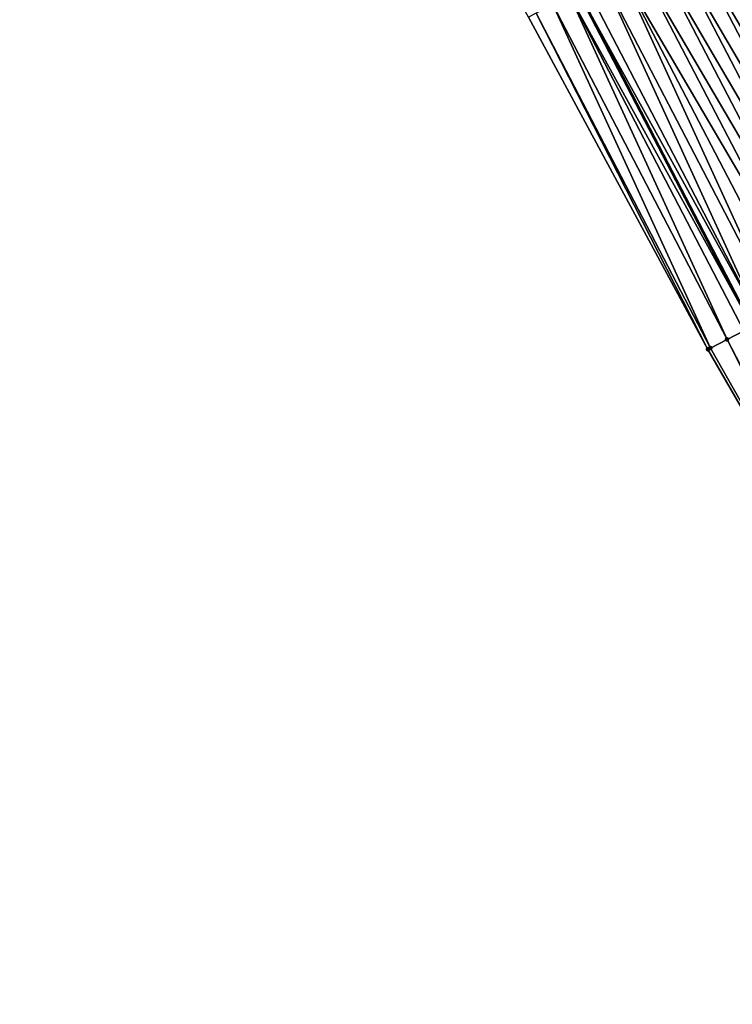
# Model space of a CAD drawing. Header units: feet. Extents: x 2007189 to 2022806, y 818621 to 837694.
# Tile 180 of 256: x 2012055 to 2012093, y 825417 to 825469. Entities that reach past the tile are written whole.
import ezdxf

# ---------------------------------------------------------------- set-up
doc = ezdxf.new("R2010")
doc.units = ezdxf.units.FT
doc.header["$MEASUREMENT"] = 0
for name, color, linetype, lineweight in [('EP_Travel Lane', 172, 'Continuous', 53), ('Road Shots', 141, 'Continuous', 100), ('Road X-Section', 40, 'Continuous', 13)]:
    doc.layers.add(name, color=color, linetype=linetype, lineweight=lineweight)
doc.layers.add('I-77-MM17-21_SB-Surface-Border', color=7, linetype='Continuous')
doc.layers.add('I-77-MM17-21_SB-Surface-TIN', color=7, linetype='Continuous')

msp = doc.modelspace()

# ---------------------------------------------------------------- linework, layer by layer
at = {"layer": 'EP_Travel Lane'}
msp.add_polyline3d([(2012001.833100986, 825630.4250558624, 326.2422118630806), (2012010.896015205, 825612.5962644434, 326.2392969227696), (2012020.291810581, 825594.3704566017, 326.2192509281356), (2012029.686095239, 825576.713828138, 326.2040097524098), (2012038.821676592, 825559.2543314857, 326.1917508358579), (2012048.051359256, 825541.5113643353, 326.1829048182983), (2012057.281044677, 825523.7683918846, 326.1847375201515), (2012066.510717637, 825506.0254433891, 326.1369337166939), (2012075.740384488, 825488.2825066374, 326.0649289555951), (2012084.970049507, 825470.5395734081, 325.985168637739), (2012094.19971675, 825452.796635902, 325.9147322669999), (2012103.429375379, 825435.0537149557, 325.8092624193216), (2012112.659031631, 825417.3107985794, 325.695020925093), (2012121.888690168, 825399.5678778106, 325.5895691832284)], dxfattribs=at)
at = {"layer": 'I-77-MM17-21_SB-Surface-Border', "color": 3, "linetype": 'Continuous', "lineweight": -3}
msp.add_polyline3d([(2012121.761529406, 825399.5017173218, 325.5865831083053), (2012111.885202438, 825416.9081828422, 325.6769334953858), (2012101.872687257, 825434.2437813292, 325.779508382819), (2012091.852187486, 825451.5752312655, 325.873271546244), (2012082.350028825, 825469.1763816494, 325.9577826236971), (2012072.622940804, 825486.6605047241, 326.0355124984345), (2012063.882655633, 825504.658073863, 326.0994538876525), (2012053.927784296, 825522.0237059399, 326.1349112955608), (2012045.179625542, 825540.0172089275, 326.1493759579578), (2012036.216232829, 825557.898719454, 326.1720705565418), (2012027.897631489, 825575.7531940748, 326.1995295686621), (2012017.765592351, 825593.0135589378, 326.2150953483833), (2012008.256578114, 825611.2545696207, 326.2436823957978), (2011998.777526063, 825628.8718510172, 326.256835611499)], dxfattribs=at)
at = {"layer": 'I-77-MM17-21_SB-Surface-TIN', "color": 128, "linetype": 'Continuous', "lineweight": -3}
for points in [[(2012101.739651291, 825456.719695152, 325.9186792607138), (2012093.395466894, 825474.923353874, 325.9883382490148), (2012092.508360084, 825474.4617896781, 325.9859646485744)], [(2012100.852545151, 825456.2581296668, 325.9189960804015), (2012092.508360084, 825474.4617896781, 325.9859646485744), (2012091.621253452, 825474.0002251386, 325.984304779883)], [(2012100.852545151, 825456.2581296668, 325.9189960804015), (2012101.739651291, 825456.719695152, 325.9186792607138), (2012092.508360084, 825474.4617896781, 325.9859646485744)], [(2012100.852545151, 825456.2581296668, 325.9189960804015), (2012091.621253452, 825474.0002251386, 325.984304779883), (2012090.734147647, 825473.5386590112, 325.9859470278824)], [(2012099.965439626, 825455.7965630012, 325.9217665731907), (2012090.734147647, 825473.5386590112, 325.9859470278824), (2012089.847042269, 825473.0770920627, 325.9892964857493)], [(2012099.965439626, 825455.7965630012, 325.9217665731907), (2012100.852545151, 825456.2581296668, 325.9189960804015), (2012090.734147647, 825473.5386590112, 325.9859470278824)], [(2012099.078334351, 825455.3349958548, 325.9255372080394), (2012089.847042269, 825473.0770920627, 325.9892964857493), (2012088.959936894, 825472.6155251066, 325.9926618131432)], [(2012099.078334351, 825455.3349958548, 325.9255372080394), (2012099.965439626, 825455.7965630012, 325.9217665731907), (2012089.847042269, 825473.0770920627, 325.9892964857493)], [(2012098.191228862, 825454.8734291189, 325.9284542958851), (2012088.959936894, 825472.6155251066, 325.9926618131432), (2012088.072831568, 825472.1539580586, 325.9962180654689)], [(2012098.191228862, 825454.8734291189, 325.9284542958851), (2012099.078334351, 825455.3349958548, 325.9255372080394), (2012088.959936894, 825472.6155251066, 325.9926618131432)], [(2012097.304122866, 825454.411863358, 325.9293442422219), (2012088.072831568, 825472.1539580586, 325.9962180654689), (2012087.185725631, 825471.6923921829, 325.9973368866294)], [(2012097.304122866, 825454.411863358, 325.9293442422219), (2012098.191228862, 825454.8734291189, 325.9284542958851), (2012088.072831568, 825472.1539580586, 325.9962180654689)], [(2012095.529910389, 825453.4887327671, 325.9291877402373), (2012087.185725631, 825471.6923921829, 325.9973368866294), (2012086.298619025, 825471.2308275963, 325.9957756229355)], [(2012096.41701666, 825453.9502980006, 325.9293948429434), (2012097.304122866, 825454.411863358, 325.9293442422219), (2012087.185725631, 825471.6923921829, 325.9973368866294)], [(2012095.529910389, 825453.4887327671, 325.9291877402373), (2012096.41701666, 825453.9502980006, 325.9293948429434), (2012087.185725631, 825471.6923921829, 325.9973368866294)], [(2012094.642802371, 825453.0271708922, 325.9219976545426), (2012085.41151136, 825470.7692650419, 325.9899882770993), (2012084.970049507, 825470.5395734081, 325.985168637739)], [(2012094.642802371, 825453.0271708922, 325.9219976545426), (2012086.298619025, 825471.2308275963, 325.9957756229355), (2012085.41151136, 825470.7692650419, 325.9899882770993)], [(2012094.642802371, 825453.0271708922, 325.9219976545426), (2012095.529910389, 825453.4887327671, 325.9291877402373), (2012086.298619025, 825471.2308275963, 325.9957756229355)], [(2012092.868582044, 825452.1040553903, 325.8904676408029), (2012084.52440272, 825470.3077043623, 325.980303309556), (2012083.63729396, 825469.8461439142, 325.9701367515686)], [(2012084.52440272, 825470.3077043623, 325.980303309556), (2012094.19971675, 825452.796635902, 325.9147322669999), (2012084.970049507, 825470.5395734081, 325.985168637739)], [(2012093.755692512, 825452.5656125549, 325.907451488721), (2012094.19971675, 825452.796635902, 325.9147322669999), (2012084.52440272, 825470.3077043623, 325.980303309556)], [(2012092.868582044, 825452.1040553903, 325.8904676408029), (2012093.755692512, 825452.5656125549, 325.907451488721), (2012084.52440272, 825470.3077043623, 325.980303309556)], [(2012094.642802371, 825453.0271708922, 325.9219976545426), (2012084.970049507, 825470.5395734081, 325.985168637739), (2012094.19971675, 825452.796635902, 325.9147322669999)], [(2012091.981472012, 825451.6424973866, 325.8752279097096), (2012083.63729396, 825469.8461439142, 325.9701367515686), (2012082.750185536, 825469.3845828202, 325.9613130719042)], [(2012091.981472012, 825451.6424973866, 325.8752279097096), (2012092.868582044, 825452.1040553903, 325.8904676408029), (2012083.63729396, 825469.8461439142, 325.9701367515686)], [(2012091.852187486, 825451.5752312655, 325.873271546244), (2012082.750185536, 825469.3845828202, 325.9613130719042), (2012082.350028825, 825469.1763816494, 325.9577826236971)], [(2012091.981472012, 825451.6424973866, 325.8752279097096), (2012082.750185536, 825469.3845828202, 325.9613130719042), (2012091.852187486, 825451.5752312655, 325.873271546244)], [(2012102.099863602, 825434.3619794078, 325.7840775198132), (2012093.755692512, 825452.5656125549, 325.907451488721), (2012092.868582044, 825452.1040553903, 325.8904676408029)], [(2012101.872687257, 825434.2437813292, 325.779508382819), (2012092.868582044, 825452.1040553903, 325.8904676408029), (2012091.981472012, 825451.6424973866, 325.8752279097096)], [(2012102.099863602, 825434.3619794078, 325.7840775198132), (2012092.868582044, 825452.1040553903, 325.8904676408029), (2012101.872687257, 825434.2437813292, 325.779508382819)], [(2012101.872687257, 825434.2437813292, 325.779508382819), (2012091.981472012, 825451.6424973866, 325.8752279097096), (2012091.852187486, 825451.5752312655, 325.873271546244)]]:
    msp.add_3dface(points, dxfattribs=at)
at = {"layer": 'Road Shots', "lineweight": 100}
for p in [(2012092.868582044, 825452.1040553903, 325.8904676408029), (2012091.852187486, 825451.5752312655, 325.873271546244), (2012091.981472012, 825451.6424973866, 325.8752279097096)]:
    msp.add_point(p, dxfattribs=at)
at = {"layer": 'Road X-Section', "extrusion": (-0.4615652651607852, 0.8871060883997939, 0.0005421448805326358), "elevation": -196448.4145453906, "flags": 128}
msp.add_lwpolyline([(-2165984.171738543, 432.1498335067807), (-2165983.171738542, 432.1999897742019), (-2165982.171738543, 432.246888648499), (-2165981.171738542, 432.2937425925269), (-2165980.171738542, 432.341510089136), (-2165979.171738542, 432.3796441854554), (-2165978.171738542, 432.4246465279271), (-2165977.171738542, 432.4431798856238), (-2165976.54981125, 432.4503081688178), (-2165976.171738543, 432.4512034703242), (-2165976.139049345, 432.4512114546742), (-2165975.171738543, 432.4496705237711), (-2165974.171738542, 432.4474772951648), (-2165973.171738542, 432.4455882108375), (-2165972.171738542, 432.444254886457), (-2165971.171738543, 432.4438885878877), (-2165970.171738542, 432.4452323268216), (-2165969.404763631, 432.4428647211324), (-2165969.171738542, 432.4417545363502), (-2165968.171738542, 432.4383898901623), (-2165967.171738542, 432.4385711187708), (-2165966.171738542, 432.4375900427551), (-2165965.171738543, 432.4348380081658), (-2165964.171738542, 432.4293530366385), (-2165963.171738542, 432.4238709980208), (-2165962.171738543, 432.4218566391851), (-2165961.171738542, 432.4225675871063), (-2165960.171738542, 432.4254890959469), (-2165959.171738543, 432.4285363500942), (-2165958.171738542, 432.4304199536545), (-2165957.171738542, 432.4335333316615), (-2165956.171738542, 432.4361127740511), (-2165955.171738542, 432.4383727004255), (-2165954.171738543, 432.4394269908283), (-2165953.171738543, 432.4374531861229), (-2165952.171738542, 432.4313251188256), (-2165951.171738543, 432.4256700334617), (-2165950.171738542, 432.4222450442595), (-2165949.171738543, 432.4225618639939), (-2165948.171738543, 432.4253323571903), (-2165947.171738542, 432.4291029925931), (-2165946.171738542, 432.4320200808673), (-2165945.171738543, 432.432910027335), (-2165944.171738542, 432.432960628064), (-2165943.171738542, 432.4327535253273), (-2165942.171738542, 432.4255634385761), (-2165941.171738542, 432.4110172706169), (-2165940.171738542, 432.3940334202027), (-2165939.171738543, 432.3787936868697), (-2165939.026001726, 432.3768373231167)], dxfattribs=at)

doc.saveas('drawing.dxf')
